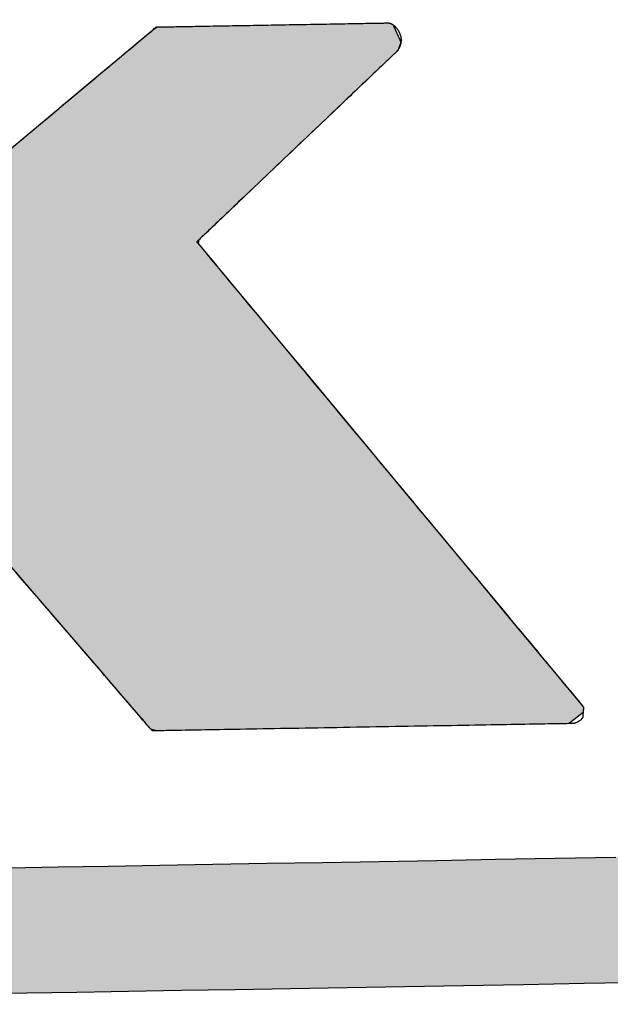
# Model space of a CAD drawing. Extents: x 562 to 7231, y 5567 to 12226.
# Tile 9 of 54: x 3199 to 3260, y 8144 to 8246. Entities that reach past the tile are written whole.
import ezdxf

# ---------------------------------------------------------------- set-up
doc = ezdxf.new("R2010")
doc.units = 0
doc.layers.get('0').update_dxf_attribs({"linetype": 'CONTINUOUS'})
doc.layers.add('LOGO', color=7, linetype='CONTINUOUS')

# ---------------------------------------------------------------- blocks, each defined once
blk = doc.blocks.new('*U29')
at = {"layer": 'LOGO', "color": 8, "linetype": 'CONTINUOUS', "extrusion": (0, 0, -1)}
for points in [[(-0.488, 14.811), (-74.153, 14.36), (-0.664, 14.36)], [(-0.488, 14.811), (-74.329, 14.811), (-74.153, 14.36)], [(-0.664, 14.36), (-73.146, 13.4), (-1.671, 13.4)], [(-0.664, 14.36), (-74.153, 14.36), (-73.146, 13.4)], [(-1.671, 13.4), (-71.797, 12.948), (-3.02, 12.948)], [(-1.671, 13.4), (-73.146, 13.4), (-71.797, 12.948)], [(-3.02, 12.948), (-71.454, 12.931), (-3.364, 12.931)], [(-3.02, 12.948), (-71.797, 12.948), (-71.454, 12.931)]]:
    blk.add_solid(points, dxfattribs=at)
blk = doc.blocks.new('*U30')
at = {"layer": 'LOGO', "color": 8, "linetype": 'CONTINUOUS'}
for p, q in [((4.247, 27.095), (4.305, 27.24)), ((4.305, 27.24), (4.484, 27.325)), ((4.484, 27.325), (4.505, 27.335)), ((9.691, 27.335), (9.771, 27.325)), ((9.771, 27.325), (9.9, 27.24)), ((9.9, 27.24), (9.958, 27.095)), ((14.623, 27.076), (14.886, 27.289)), ((14.886, 27.289), (14.912, 27.307)), ((14.912, 27.307), (14.95, 27.333)), ((14.95, 27.333), (14.952, 27.334)), ((18.406, 27.334), (18.416, 27.333)), ((18.416, 27.333), (18.473, 27.307)), ((18.473, 27.307), (18.481, 27.289)), ((18.481, 27.289), (18.572, 27.076)), ((4.246, 27.001), (4.247, 27.095)), ((9.958, 27.095), (9.958, 27.001)), ((14.575, 27.038), (14.623, 27.076)), ((18.572, 27.076), (18.589, 27.038)), ((4.246, 26.874), (4.246, 27.001)), ((9.958, 27.001), (9.959, 26.874)), ((14.416, 26.909), (14.441, 26.929)), ((14.441, 26.929), (14.575, 27.038)), ((18.544, 26.929), (18.529, 26.909)), ((18.589, 27.038), (18.544, 26.929)), ((4.246, 26.48), (4.246, 26.874)), ((9.959, 26.874), (9.959, 26.48)), ((14.189, 26.725), (14.416, 26.909)), ((18.529, 26.909), (18.329, 26.725)), ((13.635, 26.278), (14.189, 26.725)), ((18.329, 26.725), (17.842, 26.278)), ((4.246, 26.15), (4.246, 26.48)), ((9.959, 26.48), (9.959, 26.15)), ((13.434, 26.115), (13.635, 26.278)), ((17.842, 26.278), (17.665, 26.115)), ((4.246, 25.557), (4.246, 26.15)), ((9.959, 26.15), (9.959, 25.557)), ((12.444, 25.315), (13.434, 26.115)), ((17.665, 26.115), (16.795, 25.315)), ((4.246, 24.344), (4.246, 25.557)), ((9.959, 25.557), (9.958, 24.344)), ((11.528, 24.574), (12.444, 25.315)), ((16.795, 25.315), (15.991, 24.574)), ((11.199, 24.308), (11.528, 24.574)), ((15.991, 24.574), (15.702, 24.308)), ((4.246, 24.278), (4.246, 24.344)), ((4.246, 23.735), (4.246, 24.278)), ((9.958, 24.344), (9.958, 24.278)), ((9.958, 24.278), (9.958, 23.735)), ((10.995, 24.144), (11.199, 24.308)), ((15.702, 24.308), (15.523, 24.144)), ((10.925, 24.087), (10.995, 24.144)), ((15.523, 24.144), (15.509, 24.087)), ((10.783, 23.972), (10.925, 24.087)), ((15.509, 24.087), (15.602, 23.972)), ((10.544, 23.779), (10.783, 23.972)), ((15.602, 23.972), (15.757, 23.779)), ((4.246, 23.685), (4.246, 23.735)), ((9.958, 23.735), (9.958, 23.685)), ((10.339, 23.648), (10.489, 23.738)), ((10.489, 23.738), (10.535, 23.773)), ((10.535, 23.773), (10.544, 23.779)), ((15.757, 23.779), (15.762, 23.773)), ((15.762, 23.773), (15.789, 23.738)), ((15.789, 23.738), (15.861, 23.648)), ((4.246, 23.648), (4.246, 23.685)), ((4.246, 23.559), (4.246, 23.648)), ((4.246, 23.162), (4.246, 23.559)), ((9.958, 23.685), (10.024, 23.648)), ((15.861, 23.648), (15.933, 23.559)), ((15.933, 23.559), (16.251, 23.162)), ((4.246, 22.334), (4.246, 23.162)), ((16.251, 23.162), (16.915, 22.334)), ((4.246, 22.19), (4.246, 22.334)), ((16.915, 22.334), (17.03, 22.19)), ((4.246, 22.187), (4.246, 22.19)), ((4.246, 22.107), (4.246, 22.187)), ((4.246, 22.044), (4.246, 22.107)), ((10.025, 22.187), (9.958, 22.107)), ((9.958, 22.107), (9.958, 22.044)), ((10.262, 22.168), (10.234, 22.187)), ((10.347, 22.066), (10.262, 22.168)), ((17.03, 22.19), (17.033, 22.187)), ((17.033, 22.187), (17.048, 22.168)), ((17.048, 22.168), (17.13, 22.066)), ((4.246, 21.745), (4.246, 22.044)), ((9.958, 22.044), (9.958, 21.745)), ((10.64, 21.712), (10.347, 22.066)), ((17.13, 22.066), (17.414, 21.712)), ((4.246, 21.493), (4.246, 21.745)), ((9.958, 21.745), (9.958, 21.493)), ((11.666, 20.476), (10.64, 21.712)), ((17.414, 21.712), (18.405, 20.476)), ((4.246, 20.626), (4.246, 21.493)), ((9.958, 21.493), (9.958, 20.626)), ((4.246, 18.82), (4.246, 20.626)), ((9.958, 20.626), (9.959, 18.82)), ((12.945, 18.933), (11.666, 20.476)), ((18.405, 20.476), (19.642, 18.933)), ((13.37, 18.422), (12.945, 18.933)), ((19.642, 18.933), (20.052, 18.422)), ((4.246, 17.864), (4.246, 18.82)), ((9.959, 18.82), (9.959, 17.864)), ((13.978, 17.688), (13.37, 18.422)), ((20.052, 18.422), (20.64, 17.688)), ((4.246, 17.83), (4.246, 17.864)), ((4.246, 17.393), (4.246, 17.83)), ((9.959, 17.864), (9.959, 17.83)), ((9.959, 17.83), (9.959, 17.393)), ((14.082, 17.563), (13.978, 17.688)), ((20.64, 17.688), (20.74, 17.563)), ((14.375, 17.21), (14.082, 17.563)), ((20.74, 17.563), (21.023, 17.21)), ((4.246, 17.22), (4.246, 17.393)), ((9.959, 17.393), (9.959, 17.22)), ((4.248, 17.122), (4.246, 17.22)), ((9.959, 17.22), (9.959, 17.122)), ((4.251, 17.027), (4.248, 17.122)), ((9.959, 17.122), (9.953, 17.027)), ((14.473, 17.092), (14.375, 17.21)), ((14.497, 17.062), (14.473, 17.092)), ((21.023, 17.21), (21.118, 17.092)), ((21.118, 17.092), (21.142, 17.062)), ((4.258, 17.02), (4.251, 17.027)), ((4.398, 16.887), (4.258, 17.02)), ((9.952, 17.02), (9.874, 16.887)), ((9.953, 17.027), (9.952, 17.02)), ((14.502, 17.057), (14.497, 17.062)), ((14.562, 16.984), (14.502, 17.057)), ((14.679, 16.843), (14.562, 16.984)), ((21.134, 16.984), (20.953, 16.843)), ((21.141, 17.057), (21.134, 16.984)), ((21.142, 17.062), (21.141, 17.057)), ((4.465, 16.823), (4.398, 16.887)), ((4.523, 16.822), (4.465, 16.823)), ((4.655, 16.82), (4.523, 16.822)), ((9.733, 16.822), (9.502, 16.82)), ((9.735, 16.823), (9.733, 16.822)), ((9.874, 16.887), (9.735, 16.823)), ((14.761, 16.819), (14.679, 16.843)), ((20.953, 16.843), (20.922, 16.819))]:
    blk.add_line(p, q, dxfattribs=at)
at = {"layer": 'LOGO', "color": 8, "linetype": 'CONTINUOUS', "extrusion": (0, 0, -1)}
for points in [[(-4.305, 27.24), (-9.958, 27.095), (-4.247, 27.095)], [(-4.484, 27.325), (-9.9, 27.24), (-4.305, 27.24)], [(-4.305, 27.24), (-9.9, 27.24), (-9.958, 27.095)], [(-4.505, 27.335), (-9.771, 27.325), (-4.484, 27.325)], [(-4.484, 27.325), (-9.771, 27.325), (-9.9, 27.24)], [(-4.505, 27.335), (-9.691, 27.335), (-9.771, 27.325)], [(-14.886, 27.289), (-18.572, 27.076), (-14.623, 27.076)], [(-14.912, 27.307), (-18.481, 27.289), (-14.886, 27.289)], [(-14.886, 27.289), (-18.481, 27.289), (-18.572, 27.076)], [(-14.95, 27.333), (-18.473, 27.307), (-14.912, 27.307)], [(-14.912, 27.307), (-18.473, 27.307), (-18.481, 27.289)], [(-14.952, 27.334), (-18.416, 27.333), (-14.95, 27.333)], [(-14.95, 27.333), (-18.416, 27.333), (-18.473, 27.307)], [(-14.952, 27.334), (-18.406, 27.334), (-18.416, 27.333)], [(-4.247, 27.095), (-9.958, 27.001), (-4.246, 27.001)], [(-4.247, 27.095), (-9.958, 27.095), (-9.958, 27.001)], [(-14.623, 27.076), (-18.589, 27.038), (-14.575, 27.038)], [(-14.623, 27.076), (-18.572, 27.076), (-18.589, 27.038)], [(-4.246, 27.001), (-9.959, 26.874), (-4.246, 26.874)], [(-4.246, 27.001), (-9.958, 27.001), (-9.959, 26.874)], [(-14.441, 26.929), (-18.529, 26.909), (-14.416, 26.909)], [(-14.575, 27.038), (-18.544, 26.929), (-14.441, 26.929)], [(-14.441, 26.929), (-18.544, 26.929), (-18.529, 26.909)], [(-14.575, 27.038), (-18.589, 27.038), (-18.544, 26.929)], [(-4.246, 26.874), (-9.959, 26.48), (-4.246, 26.48)], [(-4.246, 26.874), (-9.959, 26.874), (-9.959, 26.48)], [(-14.416, 26.909), (-18.329, 26.725), (-14.189, 26.725)], [(-14.416, 26.909), (-18.529, 26.909), (-18.329, 26.725)], [(-14.189, 26.725), (-17.842, 26.278), (-13.635, 26.278)], [(-14.189, 26.725), (-18.329, 26.725), (-17.842, 26.278)], [(-4.246, 26.48), (-9.959, 26.15), (-4.246, 26.15)], [(-4.246, 26.48), (-9.959, 26.48), (-9.959, 26.15)], [(-13.635, 26.278), (-17.665, 26.115), (-13.434, 26.115)], [(-13.635, 26.278), (-17.842, 26.278), (-17.665, 26.115)], [(-4.246, 26.15), (-9.959, 25.557), (-4.246, 25.557)], [(-4.246, 26.15), (-9.959, 26.15), (-9.959, 25.557)], [(-13.434, 26.115), (-16.795, 25.315), (-12.444, 25.315)], [(-13.434, 26.115), (-17.665, 26.115), (-16.795, 25.315)], [(-4.246, 25.557), (-9.958, 24.344), (-4.246, 24.344)], [(-4.246, 25.557), (-9.959, 25.557), (-9.958, 24.344)], [(-12.444, 25.315), (-15.991, 24.574), (-11.528, 24.574)], [(-12.444, 25.315), (-16.795, 25.315), (-15.991, 24.574)], [(-11.528, 24.574), (-15.702, 24.308), (-11.199, 24.308)], [(-11.528, 24.574), (-15.991, 24.574), (-15.702, 24.308)], [(-4.246, 24.344), (-9.958, 24.278), (-4.246, 24.278)], [(-4.246, 24.344), (-9.958, 24.344), (-9.958, 24.278)], [(-4.246, 24.278), (-9.958, 23.735), (-4.246, 23.735)], [(-4.246, 24.278), (-9.958, 24.278), (-9.958, 23.735)], [(-11.199, 24.308), (-15.523, 24.144), (-10.995, 24.144)], [(-11.199, 24.308), (-15.702, 24.308), (-15.523, 24.144)], [(-10.995, 24.144), (-15.509, 24.087), (-10.925, 24.087)], [(-10.995, 24.144), (-15.523, 24.144), (-15.509, 24.087)], [(-10.925, 24.087), (-15.602, 23.972), (-10.783, 23.972)], [(-10.925, 24.087), (-15.509, 24.087), (-15.602, 23.972)], [(-10.783, 23.972), (-15.757, 23.779), (-10.544, 23.779)], [(-10.783, 23.972), (-15.602, 23.972), (-15.757, 23.779)], [(-4.246, 23.735), (-9.958, 23.685), (-4.246, 23.685)], [(-4.246, 23.735), (-9.958, 23.735), (-9.958, 23.685)], [(-10.489, 23.738), (-15.861, 23.648), (-10.339, 23.648)], [(-10.535, 23.773), (-15.789, 23.738), (-10.489, 23.738)], [(-10.489, 23.738), (-15.789, 23.738), (-15.861, 23.648)], [(-10.544, 23.779), (-15.762, 23.773), (-10.535, 23.773)], [(-10.535, 23.773), (-15.762, 23.773), (-15.789, 23.738)], [(-10.544, 23.779), (-15.757, 23.779), (-15.762, 23.773)], [(-4.246, 23.685), (-10.024, 23.648), (-4.246, 23.648)], [(-4.246, 23.685), (-9.958, 23.685), (-10.024, 23.648)], [(-4.246, 23.648), (-10.185, 23.559), (-4.246, 23.559)], [(-4.246, 23.648), (-10.024, 23.648), (-10.185, 23.559)], [(-4.246, 23.559), (-16.251, 23.162), (-4.246, 23.162)], [(-4.246, 23.559), (-15.933, 23.559), (-16.251, 23.162)], [(-10.339, 23.648), (-15.933, 23.559), (-10.185, 23.559)], [(-10.339, 23.648), (-15.861, 23.648), (-15.933, 23.559)], [(-4.246, 23.162), (-16.915, 22.334), (-4.246, 22.334)], [(-4.246, 23.162), (-16.251, 23.162), (-16.915, 22.334)], [(-4.246, 22.334), (-17.03, 22.19), (-4.246, 22.19)], [(-4.246, 22.334), (-16.915, 22.334), (-17.03, 22.19)], [(-4.246, 22.19), (-10.025, 22.187), (-4.246, 22.187)], [(-4.246, 22.19), (-10.228, 22.19), (-10.025, 22.187)], [(-4.246, 22.187), (-9.958, 22.107), (-4.246, 22.107)], [(-4.246, 22.187), (-10.025, 22.187), (-9.958, 22.107)], [(-4.246, 22.107), (-9.958, 22.044), (-4.246, 22.044)], [(-4.246, 22.107), (-9.958, 22.107), (-9.958, 22.044)], [(-10.228, 22.19), (-17.033, 22.187), (-10.234, 22.187)], [(-10.228, 22.19), (-17.03, 22.19), (-17.033, 22.187)], [(-10.234, 22.187), (-17.048, 22.168), (-10.262, 22.168)], [(-10.234, 22.187), (-17.033, 22.187), (-17.048, 22.168)], [(-10.262, 22.168), (-17.13, 22.066), (-10.347, 22.066)], [(-10.262, 22.168), (-17.048, 22.168), (-17.13, 22.066)], [(-4.246, 22.044), (-9.958, 21.745), (-4.246, 21.745)], [(-4.246, 22.044), (-9.958, 22.044), (-9.958, 21.745)], [(-10.347, 22.066), (-17.414, 21.712), (-10.64, 21.712)], [(-10.347, 22.066), (-17.13, 22.066), (-17.414, 21.712)], [(-4.246, 21.745), (-9.958, 21.493), (-4.246, 21.493)], [(-4.246, 21.745), (-9.958, 21.745), (-9.958, 21.493)], [(-10.64, 21.712), (-18.405, 20.476), (-11.666, 20.476)], [(-10.64, 21.712), (-17.414, 21.712), (-18.405, 20.476)], [(-4.246, 21.493), (-9.958, 20.626), (-4.246, 20.626)], [(-4.246, 21.493), (-9.958, 21.493), (-9.958, 20.626)], [(-4.246, 20.626), (-9.959, 18.82), (-4.246, 18.82)], [(-4.246, 20.626), (-9.958, 20.626), (-9.959, 18.82)], [(-11.666, 20.476), (-19.642, 18.933), (-12.945, 18.933)], [(-11.666, 20.476), (-18.405, 20.476), (-19.642, 18.933)], [(-12.945, 18.933), (-20.052, 18.422), (-13.37, 18.422)], [(-12.945, 18.933), (-19.642, 18.933), (-20.052, 18.422)], [(-4.246, 18.82), (-9.959, 17.864), (-4.246, 17.864)], [(-4.246, 18.82), (-9.959, 18.82), (-9.959, 17.864)], [(-13.37, 18.422), (-20.64, 17.688), (-13.978, 17.688)], [(-13.37, 18.422), (-20.052, 18.422), (-20.64, 17.688)], [(-4.246, 17.864), (-9.959, 17.83), (-4.246, 17.83)], [(-4.246, 17.864), (-9.959, 17.864), (-9.959, 17.83)], [(-4.246, 17.83), (-9.959, 17.393), (-4.246, 17.393)], [(-4.246, 17.83), (-9.959, 17.83), (-9.959, 17.393)], [(-13.978, 17.688), (-20.74, 17.563), (-14.082, 17.563)], [(-13.978, 17.688), (-20.64, 17.688), (-20.74, 17.563)], [(-14.082, 17.563), (-21.023, 17.21), (-14.375, 17.21)], [(-14.082, 17.563), (-20.74, 17.563), (-21.023, 17.21)], [(-4.246, 17.393), (-9.959, 17.22), (-4.246, 17.22)], [(-4.246, 17.393), (-9.959, 17.393), (-9.959, 17.22)], [(-4.246, 17.22), (-9.959, 17.122), (-4.248, 17.122)], [(-4.246, 17.22), (-9.959, 17.22), (-9.959, 17.122)], [(-4.248, 17.122), (-9.953, 17.027), (-4.251, 17.027)], [(-4.248, 17.122), (-9.959, 17.122), (-9.953, 17.027)], [(-14.375, 17.21), (-21.118, 17.092), (-14.473, 17.092)], [(-14.375, 17.21), (-21.023, 17.21), (-21.118, 17.092)], [(-14.473, 17.092), (-21.142, 17.062), (-14.497, 17.062)], [(-14.473, 17.092), (-21.118, 17.092), (-21.142, 17.062)], [(-4.251, 17.027), (-9.952, 17.02), (-4.258, 17.02)], [(-4.251, 17.027), (-9.953, 17.027), (-9.952, 17.02)], [(-4.258, 17.02), (-9.874, 16.887), (-4.398, 16.887)], [(-4.258, 17.02), (-9.952, 17.02), (-9.874, 16.887)], [(-14.497, 17.062), (-21.141, 17.057), (-14.502, 17.057)], [(-14.497, 17.062), (-21.142, 17.062), (-21.141, 17.057)], [(-14.502, 17.057), (-21.134, 16.984), (-14.562, 16.984)], [(-14.502, 17.057), (-21.141, 17.057), (-21.134, 16.984)], [(-14.562, 16.984), (-20.953, 16.843), (-14.679, 16.843)], [(-14.562, 16.984), (-21.134, 16.984), (-20.953, 16.843)], [(-4.398, 16.887), (-9.735, 16.823), (-4.465, 16.823)], [(-4.398, 16.887), (-9.874, 16.887), (-9.735, 16.823)], [(-4.465, 16.823), (-9.733, 16.822), (-4.523, 16.822)], [(-4.465, 16.823), (-9.735, 16.823), (-9.733, 16.822)], [(-4.523, 16.822), (-9.502, 16.82), (-4.655, 16.82)], [(-4.523, 16.822), (-9.733, 16.822), (-9.502, 16.82)], [(-14.679, 16.843), (-20.922, 16.819), (-14.761, 16.819)], [(-14.679, 16.843), (-20.953, 16.843), (-20.922, 16.819)]]:
    blk.add_solid(points, dxfattribs=at)
blk = doc.blocks.new('KLAUS')
at = {"layer": 'LOGO'}
for points in [[(21.999, 12.931, 0), (21.078, 12.931, 0), (20.171, 12.931, 0), (19.278, 12.931, 0), (18.401, 12.931, 0), (17.54, 12.931, 0), (16.696, 12.931, 0), (15.87, 12.931, 0), (15.062, 12.931, 0), (14.274, 12.931, 0), (13.506, 12.931, 0), (12.76, 12.931, 0), (12.035, 12.931, 0)], [(12.528, 14.811, 0), (13.256, 14.811, 0), (14.006, 14.811, 0), (14.777, 14.811, 0), (15.567, 14.811, 0), (16.376, 14.811, 0), (17.204, 14.811, 0), (18.049, 14.811, 0), (18.91, 14.811, 0), (19.788, 14.811, 0), (20.68, 14.811, 0), (21.586, 14.811, 0)], [(12.856, 25.648, 0), (12.925, 25.703, 0), (12.993, 25.759, 0), (13.061, 25.813, 0), (13.128, 25.868, 0), (13.195, 25.922, 0), (13.262, 25.976, 0), (13.329, 26.03, 0), (13.395, 26.083, 0), (13.46, 26.136, 0), (13.524, 26.188, 0), (13.588, 26.24, 0), (13.652, 26.291, 0), (13.714, 26.341, 0), (13.776, 26.391, 0), (13.836, 26.44, 0), (13.896, 26.488, 0), (13.954, 26.536, 0), (14.012, 26.582, 0), (14.068, 26.628, 0), (14.123, 26.672, 0), (14.177, 26.716, 0), (14.23, 26.758, 0), (14.281, 26.8, 0), (14.331, 26.84, 0), (14.379, 26.879, 0), (14.425, 26.916, 0), (14.47, 26.953, 0), (14.514, 26.988, 0), (14.555, 27.021, 0), (14.595, 27.054, 0), (14.633, 27.084, 0), (14.669, 27.113, 0), (14.703, 27.141, 0), (14.735, 27.167, 0), (14.765, 27.191, 0), (14.793, 27.214, 0), (14.819, 27.235, 0), (14.842, 27.253, 0), (14.863, 27.27, 0), (14.882, 27.285, 0), (14.898, 27.299, 0), (14.912, 27.31, 0), (14.924, 27.319, 0), (14.932, 27.326, 0), (14.938, 27.331, 0), (14.941, 27.334, 0), (14.942, 27.334, 0), (14.944, 27.334, 0), (14.948, 27.334, 0), (14.954, 27.334, 0), (14.962, 27.334, 0), (14.972, 27.334, 0), (14.984, 27.334, 0), (14.998, 27.334, 0), (15.014, 27.334, 0), (15.031, 27.334, 0), (15.051, 27.334, 0), (15.072, 27.334, 0), (15.095, 27.334, 0), (15.119, 27.334, 0), (15.145, 27.334, 0), (15.173, 27.334, 0), (15.202, 27.334, 0), (15.233, 27.334, 0), (15.265, 27.334, 0), (15.298, 27.334, 0), (15.333, 27.334, 0), (15.369, 27.334, 0), (15.406, 27.334, 0), (15.444, 27.334, 0), (15.484, 27.334, 0), (15.524, 27.334, 0), (15.566, 27.334, 0), (15.609, 27.334, 0), (15.652, 27.334, 0), (15.697, 27.334, 0), (15.742, 27.334, 0), (15.789, 27.334, 0), (15.836, 27.334, 0), (15.884, 27.334, 0), (15.932, 27.334, 0), (15.981, 27.334, 0), (16.031, 27.334, 0), (16.081, 27.334, 0), (16.132, 27.334, 0), (16.183, 27.334, 0), (16.235, 27.334, 0), (16.287, 27.334, 0), (16.34, 27.334, 0), (16.392, 27.334, 0), (16.445, 27.334, 0), (16.498, 27.334, 0), (16.552, 27.334, 0), (16.605, 27.334, 0), (16.658, 27.334, 0), (16.712, 27.334, 0), (16.765, 27.334, 0), (16.818, 27.334, 0), (16.872, 27.334, 0), (16.925, 27.334, 0), (16.977, 27.334, 0), (17.03, 27.334, 0), (17.082, 27.334, 0), (17.134, 27.334, 0), (17.186, 27.334, 0), (17.237, 27.334, 0), (17.288, 27.334, 0), (17.337, 27.334, 0), (17.387, 27.334, 0), (17.436, 27.334, 0), (17.484, 27.334, 0), (17.532, 27.334, 0), (17.578, 27.334, 0), (17.624, 27.334, 0), (17.669, 27.334, 0), (17.714, 27.334, 0), (17.757, 27.334, 0), (17.799, 27.334, 0), (17.84, 27.334, 0), (17.881, 27.334, 0), (17.92, 27.334, 0), (17.958, 27.334, 0), (17.994, 27.334, 0), (18.03, 27.334, 0), (18.064, 27.334, 0), (18.097, 27.334, 0), (18.128, 27.334, 0), (18.158, 27.334, 0), (18.187, 27.334, 0), (18.214, 27.334, 0), (18.239, 27.334, 0), (18.263, 27.334, 0), (18.285, 27.334, 0), (18.306, 27.334, 0), (18.324, 27.334, 0), (18.341, 27.334, 0), (18.356, 27.334, 0), (18.369, 27.334, 0), (18.381, 27.334, 0), (18.39, 27.334, 0), (18.397, 27.334, 0), (18.402, 27.334, 0), (18.405, 27.334, 0), (18.407, 27.334, 0), (18.407, 27.334, 0), (18.407, 27.334, 0), (18.407, 27.334, 0), (18.407, 27.334, 0), (18.407, 27.334, 0), (18.407, 27.334, 0), (18.408, 27.334, 0), (18.408, 27.334, 0), (18.409, 27.334, 0), (18.409, 27.334, 0), (18.41, 27.334, 0), (18.41, 27.334, 0), (18.411, 27.334, 0), (18.411, 27.334, 0), (18.412, 27.334, 0), (18.413, 27.333, 0), (18.413, 27.333, 0), (18.414, 27.333, 0), (18.415, 27.333, 0), (18.416, 27.333, 0), (18.417, 27.333, 0), (18.418, 27.332, 0), (18.419, 27.332, 0), (18.42, 27.332, 0), (18.421, 27.332, 0), (18.422, 27.331, 0), (18.423, 27.331, 0), (18.424, 27.331, 0), (18.426, 27.331, 0), (18.427, 27.33, 0), (18.428, 27.33, 0), (18.43, 27.329, 0), (18.431, 27.329, 0), (18.432, 27.328, 0), (18.434, 27.328, 0), (18.435, 27.327, 0), (18.437, 27.327, 0), (18.438, 27.326, 0), (18.44, 27.326, 0), (18.441, 27.325, 0), (18.443, 27.324, 0), (18.445, 27.323, 0), (18.446, 27.323, 0), (18.448, 27.322, 0), (18.45, 27.321, 0), (18.451, 27.32, 0), (18.453, 27.319, 0), (18.455, 27.318, 0), (18.457, 27.317, 0), (18.459, 27.316, 0), (18.46, 27.315, 0), (18.462, 27.314, 0), (18.464, 27.313, 0), (18.466, 27.311, 0), (18.468, 27.31, 0), (18.47, 27.309, 0), (18.472, 27.308, 0), (18.474, 27.306, 0), (18.476, 27.305, 0), (18.478, 27.303, 0), (18.48, 27.302, 0), (18.482, 27.3, 0), (18.484, 27.298, 0), (18.486, 27.297, 0), (18.488, 27.295, 0), (18.49, 27.293, 0), (18.492, 27.291, 0), (18.494, 27.289, 0), (18.497, 27.287, 0), (18.499, 27.285, 0), (18.501, 27.283, 0), (18.503, 27.281, 0), (18.505, 27.279, 0), (18.508, 27.276, 0), (18.51, 27.274, 0), (18.512, 27.271, 0), (18.514, 27.269, 0), (18.516, 27.266, 0), (18.518, 27.264, 0), (18.521, 27.261, 0), (18.523, 27.258, 0), (18.525, 27.256, 0), (18.527, 27.253, 0), (18.53, 27.25, 0), (18.532, 27.247, 0), (18.534, 27.243, 0), (18.536, 27.24, 0), (18.538, 27.237, 0), (18.541, 27.234, 0), (18.543, 27.23, 0), (18.545, 27.227, 0), (18.547, 27.223, 0), (18.55, 27.22, 0), (18.552, 27.216, 0), (18.554, 27.212, 0), (18.556, 27.208, 0), (18.559, 27.204, 0), (18.561, 27.199, 0), (18.564, 27.194, 0), (18.566, 27.189, 0), (18.569, 27.184, 0), (18.571, 27.179, 0), (18.573, 27.174, 0), (18.575, 27.169, 0), (18.577, 27.164, 0), (18.579, 27.159, 0), (18.58, 27.154, 0), (18.582, 27.15, 0), (18.583, 27.145, 0), (18.584, 27.14, 0), (18.586, 27.135, 0), (18.587, 27.131, 0), (18.588, 27.126, 0), (18.589, 27.121, 0), (18.589, 27.117, 0), (18.59, 27.112, 0), (18.591, 27.108, 0), (18.591, 27.103, 0), (18.592, 27.099, 0), (18.592, 27.094, 0), (18.592, 27.09, 0), (18.592, 27.085, 0), (18.592, 27.081, 0), (18.592, 27.077, 0), (18.592, 27.073, 0), (18.592, 27.068, 0), (18.592, 27.064, 0), (18.592, 27.06, 0), (18.591, 27.056, 0), (18.591, 27.052, 0), (18.59, 27.048, 0), (18.59, 27.044, 0), (18.589, 27.04, 0), (18.589, 27.036, 0), (18.588, 27.032, 0), (18.587, 27.029, 0), (18.586, 27.025, 0), (18.585, 27.021, 0), (18.585, 27.017, 0), (18.584, 27.014, 0), (18.583, 27.01, 0), (18.582, 27.007, 0), (18.581, 27.003, 0), (18.579, 27, 0), (18.578, 26.997, 0), (18.577, 26.993, 0), (18.576, 26.99, 0), (18.575, 26.987, 0), (18.573, 26.984, 0), (18.572, 26.981, 0), (18.571, 26.978, 0), (18.57, 26.975, 0), (18.568, 26.972, 0), (18.567, 26.969, 0), (18.566, 26.966, 0), (18.564, 26.963, 0), (18.563, 26.961, 0), (18.562, 26.958, 0), (18.56, 26.956, 0), (18.559, 26.953, 0), (18.558, 26.951, 0), (18.556, 26.948, 0), (18.555, 26.946, 0), (18.553, 26.944, 0), (18.552, 26.942, 0), (18.551, 26.939, 0), (18.549, 26.937, 0), (18.548, 26.935, 0), (18.547, 26.933, 0), (18.546, 26.932, 0), (18.544, 26.93, 0), (18.543, 26.928, 0), (18.542, 26.926, 0), (18.541, 26.925, 0), (18.54, 26.923, 0), (18.539, 26.922, 0), (18.538, 26.921, 0), (18.537, 26.919, 0), (18.536, 26.918, 0), (18.535, 26.917, 0), (18.534, 26.916, 0), (18.533, 26.915, 0), (18.532, 26.914, 0), (18.532, 26.913, 0), (18.531, 26.912, 0), (18.531, 26.911, 0), (18.53, 26.911, 0), (18.53, 26.91, 0), (18.529, 26.91, 0), (18.529, 26.909, 0), (18.529, 26.909, 0), (18.528, 26.909, 0), (18.528, 26.909, 0), (18.528, 26.909, 0), (18.528, 26.908, 0), (18.526, 26.906, 0), (18.522, 26.903, 0), (18.516, 26.897, 0), (18.508, 26.89, 0), (18.499, 26.882, 0), (18.488, 26.872, 0), (18.475, 26.86, 0), (18.461, 26.847, 0), (18.445, 26.832, 0), (18.428, 26.816, 0), (18.409, 26.799, 0), (18.388, 26.78, 0), (18.366, 26.76, 0), (18.343, 26.738, 0), (18.319, 26.716, 0), (18.293, 26.692, 0), (18.265, 26.667, 0), (18.237, 26.641, 0), (18.207, 26.614, 0), (18.177, 26.585, 0), (18.145, 26.556, 0), (18.112, 26.526, 0), (18.078, 26.494, 0), (18.043, 26.462, 0), (18.007, 26.429, 0), (17.97, 26.395, 0), (17.933, 26.361, 0), (17.894, 26.325, 0), (17.855, 26.289, 0), (17.815, 26.252, 0), (17.774, 26.215, 0), (17.732, 26.177, 0), (17.69, 26.138, 0), (17.648, 26.099, 0), (17.604, 26.059, 0), (17.561, 26.018, 0), (17.516, 25.978, 0), (17.472, 25.937, 0), (17.427, 25.895, 0), (17.381, 25.853, 0), (17.335, 25.811, 0), (17.289, 25.769, 0), (17.243, 25.726, 0), (17.197, 25.684, 0), (17.15, 25.641, 0), (17.103, 25.598, 0), (17.056, 25.555, 0), (17.009, 25.512, 0), (16.963, 25.468, 0), (16.916, 25.425, 0), (16.869, 25.382, 0), (16.822, 25.339, 0), (16.776, 25.297, 0), (16.73, 25.254, 0), (16.684, 25.212, 0), (16.638, 25.17, 0), (16.592, 25.128, 0), (16.547, 25.086, 0), (16.503, 25.045, 0), (16.458, 25.005, 0), (16.415, 24.964, 0), (16.371, 24.924, 0), (16.328, 24.885, 0), (16.286, 24.846, 0), (16.245, 24.808, 0), (16.204, 24.771, 0), (16.164, 24.734, 0), (16.125, 24.698, 0), (16.086, 24.662, 0), (16.048, 24.627, 0), (16.012, 24.593, 0), (15.976, 24.56, 0), (15.941, 24.528, 0), (15.906, 24.497, 0), (15.873, 24.467, 0), (15.842, 24.437, 0), (15.811, 24.409, 0), (15.781, 24.382, 0), (15.753, 24.355, 0), (15.726, 24.33, 0), (15.7, 24.306, 0), (15.675, 24.284, 0), (15.652, 24.262, 0), (15.63, 24.242, 0), (15.609, 24.223, 0), (15.59, 24.206, 0), (15.573, 24.19, 0), (15.557, 24.175, 0), (15.542, 24.162, 0), (15.53, 24.15, 0), (15.518, 24.14, 0), (15.509, 24.131, 0), (15.502, 24.124, 0), (15.496, 24.119, 0), (15.492, 24.115, 0), (15.489, 24.113, 0), (15.489, 24.113, 0), (15.492, 24.109, 0), (15.499, 24.101, 0), (15.509, 24.088, 0), (15.522, 24.072, 0), (15.539, 24.051, 0), (15.558, 24.026, 0), (15.581, 23.998, 0), (15.607, 23.965, 0), (15.636, 23.929, 0), (15.668, 23.89, 0), (15.702, 23.847, 0), (15.74, 23.8, 0), (15.78, 23.75, 0), (15.822, 23.697, 0), (15.868, 23.641, 0), (15.915, 23.581, 0), (15.965, 23.519, 0), (16.017, 23.454, 0), (16.072, 23.386, 0), (16.129, 23.315, 0), (16.187, 23.242, 0), (16.248, 23.166, 0), (16.311, 23.088, 0), (16.375, 23.007, 0), (16.442, 22.924, 0), (16.51, 22.839, 0), (16.58, 22.752, 0), (16.651, 22.663, 0), (16.724, 22.573, 0), (16.798, 22.48, 0), (16.873, 22.386, 0), (16.95, 22.29, 0), (17.028, 22.193, 0), (17.108, 22.094, 0), (17.188, 21.994, 0), (17.269, 21.893, 0), (17.351, 21.79, 0), (17.434, 21.687, 0), (17.518, 21.582, 0), (17.602, 21.477, 0), (17.687, 21.371, 0), (17.772, 21.265, 0), (17.858, 21.157, 0), (17.945, 21.05, 0), (18.031, 20.942, 0), (18.118, 20.833, 0), (18.205, 20.725, 0), (18.293, 20.616, 0), (18.38, 20.507, 0), (18.467, 20.398, 0), (18.554, 20.29, 0), (18.641, 20.182, 0), (18.727, 20.074, 0), (18.813, 19.966, 0), (18.899, 19.859, 0), (18.985, 19.753, 0), (19.069, 19.647, 0), (19.153, 19.543, 0), (19.236, 19.439, 0), (19.319, 19.336, 0), (19.401, 19.234, 0), (19.481, 19.133, 0), (19.561, 19.034, 0), (19.64, 18.936, 0), (19.717, 18.839, 0), (19.794, 18.744, 0), (19.868, 18.65, 0), (19.942, 18.559, 0), (20.014, 18.469, 0), (20.084, 18.381, 0), (20.154, 18.295, 0), (20.221, 18.211, 0), (20.286, 18.129, 0), (20.35, 18.05, 0), (20.412, 17.973, 0), (20.472, 17.898, 0), (20.529, 17.826, 0), (20.585, 17.757, 0), (20.639, 17.69, 0), (20.69, 17.626, 0), (20.738, 17.565, 0), (20.785, 17.507, 0), (20.829, 17.452, 0), (20.87, 17.401, 0), (20.909, 17.352, 0), (20.945, 17.308, 0), (20.978, 17.266, 0), (21.009, 17.228, 0), (21.036, 17.194, 0), (21.061, 17.163, 0), (21.082, 17.137, 0), (21.1, 17.114, 0), (21.115, 17.095, 0), (21.127, 17.081, 0), (21.135, 17.07, 0), (21.14, 17.064, 0), (21.142, 17.062, 0), (21.142, 17.062, 0), (21.142, 17.062, 0), (21.142, 17.062, 0), (21.142, 17.062, 0), (21.141, 17.061, 0), (21.141, 17.061, 0), (21.141, 17.06, 0), (21.141, 17.059, 0), (21.141, 17.059, 0), (21.141, 17.058, 0), (21.141, 17.057, 0), (21.141, 17.056, 0), (21.141, 17.055, 0), (21.141, 17.053, 0), (21.14, 17.052, 0), (21.14, 17.051, 0), (21.14, 17.05, 0), (21.14, 17.048, 0), (21.14, 17.047, 0), (21.14, 17.045, 0), (21.14, 17.044, 0), (21.139, 17.042, 0), (21.139, 17.04, 0), (21.139, 17.038, 0), (21.139, 17.037, 0), (21.139, 17.035, 0), (21.139, 17.033, 0), (21.138, 17.031, 0), (21.138, 17.029, 0), (21.138, 17.027, 0), (21.138, 17.025, 0), (21.137, 17.023, 0), (21.137, 17.02, 0), (21.137, 17.018, 0), (21.137, 17.016, 0), (21.137, 17.014, 0), (21.136, 17.012, 0), (21.136, 17.009, 0), (21.136, 17.007, 0), (21.136, 17.005, 0), (21.135, 17.002, 0), (21.135, 17, 0), (21.135, 16.998, 0), (21.135, 16.995, 0), (21.134, 16.993, 0), (21.134, 16.991, 0), (21.134, 16.988, 0), (21.134, 16.986, 0), (21.134, 16.983, 0), (21.133, 16.981, 0), (21.133, 16.979, 0), (21.133, 16.976, 0), (21.133, 16.974, 0), (21.132, 16.971, 0), (21.132, 16.969, 0), (21.132, 16.967, 0), (21.132, 16.964, 0), (21.131, 16.962, 0), (21.131, 16.96, 0), (21.131, 16.957, 0), (21.131, 16.955, 0), (21.13, 16.953, 0), (21.13, 16.951, 0), (21.13, 16.948, 0), (21.13, 16.946, 0), (21.13, 16.944, 0), (21.129, 16.942, 0), (21.129, 16.94, 0), (21.129, 16.938, 0), (21.129, 16.936, 0), (21.128, 16.934, 0), (21.128, 16.932, 0), (21.128, 16.931, 0), (21.128, 16.929, 0), (21.128, 16.927, 0), (21.128, 16.925, 0), (21.127, 16.924, 0), (21.127, 16.922, 0), (21.127, 16.921, 0), (21.127, 16.919, 0), (21.127, 16.918, 0), (21.127, 16.917, 0), (21.127, 16.915, 0), (21.127, 16.914, 0), (21.126, 16.913, 0), (21.126, 16.912, 0), (21.126, 16.911, 0), (21.126, 16.91, 0), (21.126, 16.91, 0), (21.126, 16.909, 0), (21.126, 16.908, 0), (21.126, 16.908, 0), (21.126, 16.907, 0), (21.126, 16.907, 0), (21.126, 16.907, 0), (21.126, 16.907, 0), (21.126, 16.907, 0), (21.125, 16.905, 0), (21.123, 16.903, 0), (21.122, 16.901, 0), (21.12, 16.899, 0), (21.119, 16.897, 0), (21.118, 16.895, 0), (21.116, 16.893, 0), (21.115, 16.891, 0), (21.113, 16.889, 0), (21.112, 16.887, 0), (21.11, 16.886, 0), (21.109, 16.884, 0), (21.107, 16.882, 0), (21.105, 16.88, 0), (21.104, 16.879, 0), (21.102, 16.877, 0), (21.1, 16.875, 0), (21.099, 16.874, 0), (21.097, 16.872, 0), (21.095, 16.871, 0), (21.094, 16.869, 0), (21.092, 16.868, 0), (21.09, 16.866, 0), (21.088, 16.865, 0), (21.087, 16.863, 0), (21.085, 16.862, 0), (21.083, 16.861, 0), (21.081, 16.86, 0), (21.079, 16.858, 0), (21.078, 16.857, 0), (21.076, 16.856, 0), (21.074, 16.854, 0), (21.072, 16.853, 0), (21.07, 16.852, 0), (21.068, 16.851, 0), (21.067, 16.85, 0), (21.065, 16.849, 0), (21.063, 16.848, 0), (21.061, 16.847, 0), (21.059, 16.846, 0), (21.058, 16.845, 0), (21.056, 16.843, 0), (21.054, 16.843, 0), (21.052, 16.842, 0), (21.05, 16.841, 0), (21.049, 16.84, 0), (21.047, 16.839, 0), (21.045, 16.838, 0), (21.043, 16.837, 0), (21.042, 16.837, 0), (21.04, 16.836, 0), (21.038, 16.835, 0), (21.037, 16.834, 0), (21.035, 16.834, 0), (21.033, 16.833, 0), (21.032, 16.832, 0), (21.03, 16.831, 0), (21.028, 16.831, 0), (21.027, 16.83, 0), (21.025, 16.83, 0), (21.024, 16.829, 0), (21.022, 16.828, 0), (21.021, 16.828, 0), (21.019, 16.827, 0), (21.018, 16.827, 0), (21.017, 16.826, 0), (21.015, 16.826, 0), (21.014, 16.826, 0), (21.013, 16.825, 0), (21.011, 16.825, 0), (21.01, 16.824, 0), (21.009, 16.824, 0), (21.008, 16.823, 0), (21.007, 16.823, 0), (21.006, 16.823, 0), (21.005, 16.823, 0), (21.003, 16.822, 0), (21.003, 16.822, 0), (21.002, 16.822, 0), (21.001, 16.821, 0), (21, 16.821, 0), (20.999, 16.821, 0), (20.998, 16.821, 0), (20.997, 16.82, 0), (20.997, 16.82, 0), (20.996, 16.82, 0), (20.996, 16.82, 0), (20.995, 16.82, 0), (20.995, 16.82, 0), (20.994, 16.82, 0), (20.994, 16.82, 0), (20.994, 16.82, 0), (20.993, 16.82, 0), (20.993, 16.82, 0), (20.993, 16.819, 0), (20.993, 16.819, 0), (20.993, 16.819, 0), (20.992, 16.819, 0), (20.987, 16.819, 0), (20.979, 16.819, 0), (20.967, 16.819, 0), (20.951, 16.819, 0), (20.932, 16.819, 0), (20.909, 16.819, 0), (20.882, 16.819, 0), (20.852, 16.819, 0), (20.819, 16.819, 0), (20.783, 16.819, 0), (20.744, 16.819, 0), (20.701, 16.819, 0), (20.656, 16.819, 0), (20.608, 16.819, 0), (20.557, 16.819, 0), (20.503, 16.819, 0), (20.447, 16.819, 0), (20.388, 16.819, 0), (20.326, 16.819, 0), (20.262, 16.819, 0), (20.196, 16.819, 0), (20.128, 16.819, 0), (20.058, 16.819, 0), (19.985, 16.819, 0), (19.911, 16.819, 0), (19.834, 16.819, 0), (19.756, 16.819, 0), (19.676, 16.819, 0), (19.595, 16.819, 0), (19.512, 16.819, 0), (19.427, 16.819, 0), (19.341, 16.819, 0), (19.254, 16.819, 0), (19.166, 16.819, 0), (19.076, 16.819, 0), (18.985, 16.819, 0), (18.894, 16.819, 0), (18.801, 16.819, 0), (18.708, 16.819, 0), (18.614, 16.819, 0), (18.519, 16.819, 0), (18.424, 16.819, 0), (18.328, 16.819, 0), (18.231, 16.819, 0), (18.135, 16.819, 0), (18.038, 16.819, 0), (17.941, 16.819, 0), (17.844, 16.819, 0), (17.747, 16.819, 0), (17.65, 16.819, 0), (17.553, 16.819, 0), (17.456, 16.819, 0), (17.36, 16.819, 0), (17.264, 16.819, 0), (17.169, 16.819, 0), (17.074, 16.819, 0), (16.98, 16.819, 0), (16.887, 16.819, 0), (16.794, 16.819, 0), (16.703, 16.819, 0), (16.612, 16.819, 0), (16.523, 16.819, 0), (16.434, 16.819, 0), (16.347, 16.819, 0), (16.261, 16.819, 0), (16.177, 16.819, 0), (16.093, 16.819, 0), (16.012, 16.819, 0), (15.932, 16.819, 0), (15.854, 16.819, 0), (15.778, 16.819, 0), (15.704, 16.819, 0), (15.631, 16.819, 0), (15.561, 16.819, 0), (15.493, 16.819, 0), (15.427, 16.819, 0), (15.363, 16.819, 0), (15.302, 16.819, 0), (15.243, 16.819, 0), (15.187, 16.819, 0), (15.133, 16.819, 0), (15.082, 16.819, 0), (15.034, 16.819, 0), (14.989, 16.819, 0), (14.946, 16.819, 0), (14.907, 16.819, 0), (14.871, 16.819, 0), (14.838, 16.819, 0), (14.808, 16.819, 0), (14.782, 16.819, 0), (14.759, 16.819, 0), (14.74, 16.819, 0), (14.724, 16.819, 0), (14.712, 16.819, 0), (14.704, 16.819, 0), (14.7, 16.819, 0), (14.699, 16.82, 0), (14.696, 16.823, 0), (14.691, 16.829, 0), (14.683, 16.838, 0), (14.673, 16.851, 0), (14.659, 16.867, 0), (14.644, 16.886, 0), (14.626, 16.908, 0), (14.605, 16.932, 0), (14.583, 16.96, 0), (14.558, 16.99, 0), (14.53, 17.023, 0), (14.501, 17.058, 0), (14.47, 17.096, 0), (14.436, 17.137, 0), (14.4, 17.179, 0), (14.363, 17.224, 0), (14.324, 17.272, 0), (14.283, 17.321, 0), (14.24, 17.373, 0), (14.195, 17.427, 0), (14.149, 17.483, 0), (14.101, 17.54, 0), (14.052, 17.599, 0), (14.001, 17.661, 0), (13.949, 17.724, 0), (13.896, 17.788, 0), (13.841, 17.854, 0), (13.785, 17.922, 0), (13.727, 17.991, 0), (13.669, 18.061, 0), (13.61, 18.132, 0), (13.55, 18.205, 0), (13.488, 18.279, 0), (13.426, 18.354, 0), (13.363, 18.43, 0), (13.299, 18.507, 0), (13.235, 18.584, 0), (13.17, 18.663, 0), (13.104, 18.742, 0), (13.038, 18.822, 0), (12.971, 18.902, 0), (12.904, 18.983, 0), (12.836, 19.065, 0), (12.769, 19.146, 0), (12.701, 19.228, 0)]]:
    blk.add_polyline3d(points, dxfattribs=at)
at = {"layer": 'LOGO', "color": 8, "linetype": 'CONTINUOUS'}
for name in ['*U29', '*U30']:
    blk.add_blockref(name, (0, 0), dxfattribs=at)

msp = doc.modelspace()

# ---------------------------------------------------------------- block references
at = {"xscale": 6.929133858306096, "yscale": 6.929133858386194, "zscale": 6.929133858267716, "rotation": 0.9999999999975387}
msp.add_blockref('KLAUS', (3113, 8054.426), dxfattribs=at)

doc.saveas('drawing.dxf')
